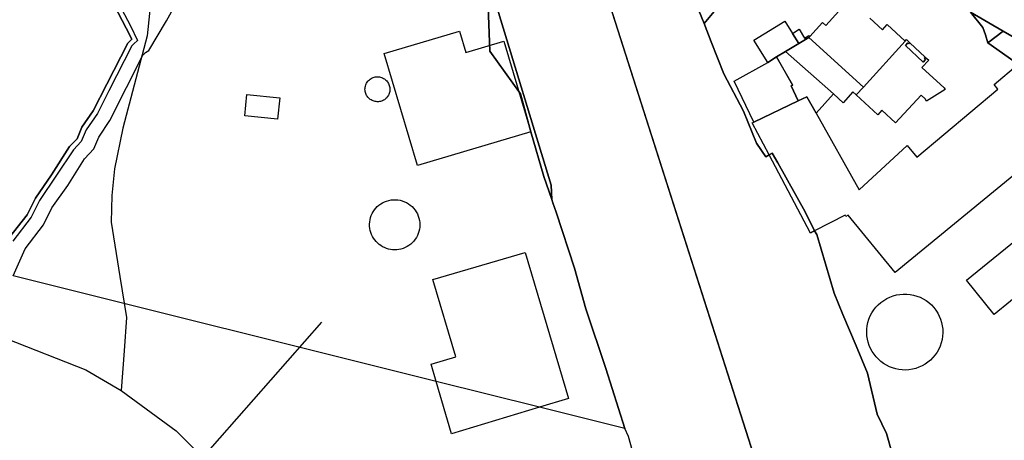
# Model space of a CAD drawing. Extents: x 577960 to 582939, y 6017202 to 6023066.
# Tile 186 of 217: x 580892 to 581126, y 6021349 to 6021449. Entities that reach past the tile are written whole.
import ezdxf

# ---------------------------------------------------------------- set-up
doc = ezdxf.new("R2010")
doc.units = 0
doc.header["$MEASUREMENT"] = 0
doc.linetypes.add('D', pattern=[0])
for name, color, linetype in [('LI__FLUR', 7, 'D'), ('LI__GEB', 7, 'Continuous'), ('LI__STRASSE', 7, 'Continuous')]:
    doc.layers.add(name, color=color, linetype=linetype)

msp = doc.modelspace()

# ---------------------------------------------------------------- linework, layer by layer
at = {"layer": 'LI__FLUR', "color": 8, "linetype": 'D', "true_color": 0x808080}
for p, q in [((580906.285, 6021470.942), (580918.57, 6021447.63)), ((580917.541, 6021447.11), (580909.464, 6021462.435)), ((580909.464, 6021462.435), (580917.541, 6021447.11)), ((580927.097, 6021448.799), (580934.443, 6021461.954)), ((581003.986, 6021441.57), (581003.395, 6021457.963)), ((581003.395, 6021457.963), (581003.986, 6021441.57)), ((581030.447, 6021459.104), (581077.294, 6021312.451)), ((581077.294, 6021312.451), (581030.447, 6021459.104)), ((581054.934, 6021448.156), (581051.326, 6021457.143)), ((581051.326, 6021457.143), (581054.934, 6021448.156)), ((581061.079, 6021455.604), (581054.934, 6021448.156)), ((581054.934, 6021448.156), (581061.079, 6021455.604)), ((581005.204, 6021453.646), (581018.56, 6021409.702)), ((581018.56, 6021409.702), (581005.204, 6021453.646)), ((581118.318, 6021450.894), (581121.247, 6021447.266)), ((581121.247, 6021447.266), (581118.318, 6021450.894)), ((581118.318, 6021450.894), (581126.045, 6021446.366)), ((581126.045, 6021446.366), (581118.318, 6021450.894)), ((580922.919, 6021441.782), (580927.097, 6021448.799)), ((580918.83, 6021444.431), (580917.541, 6021447.11)), ((580917.541, 6021447.11), (580918.83, 6021444.431)), ((580918.57, 6021447.63), (580920.24, 6021444.161)), ((581056.634, 6021443.838), (581054.934, 6021448.156)), ((581054.934, 6021448.156), (581056.634, 6021443.838)), ((581121.247, 6021447.266), (581121.887, 6021445.526)), ((581121.887, 6021445.526), (581121.247, 6021447.266)), ((581122.377, 6021443.577), (581126.045, 6021446.366)), ((581126.045, 6021446.366), (581122.377, 6021443.577)), ((581126.045, 6021446.366), (581131.813, 6021442.977)), ((581131.813, 6021442.977), (581126.045, 6021446.366)), ((580912.903, 6021433.716), (580917.901, 6021443.542)), ((580917.901, 6021443.542), (580912.903, 6021433.716)), ((580917.901, 6021443.542), (580918.83, 6021444.431)), ((580918.83, 6021444.431), (580917.901, 6021443.542)), ((580920.24, 6021444.161), (580919.36, 6021443.332)), ((581059.593, 6021436.191), (581056.634, 6021443.838)), ((581056.634, 6021443.838), (581059.593, 6021436.191)), ((581121.887, 6021445.526), (581122.377, 6021443.577)), ((581122.377, 6021443.577), (581121.887, 6021445.526)), ((581122.377, 6021443.577), (581128.624, 6021439.219)), ((581128.624, 6021439.219), (581122.377, 6021443.577)), ((580918.83, 6021442.842), (580913.383, 6021432.126)), ((580919.36, 6021443.332), (580918.83, 6021442.842)), ((580921.789, 6021440.963), (580922.139, 6021441.292)), ((580922.139, 6021441.292), (580922.919, 6021441.782)), ((581011.293, 6021431.453), (581003.986, 6021441.57)), ((581003.986, 6021441.57), (581011.293, 6021431.453)), ((580913.613, 6021425.119), (580921.589, 6021440.773)), ((580921.589, 6021440.773), (580921.789, 6021440.963)), ((581064.341, 6021427.324), (581059.593, 6021436.191)), ((581059.593, 6021436.191), (581064.341, 6021427.324)), ((580909.694, 6021427.408), (580912.903, 6021433.716)), ((580912.903, 6021433.716), (580909.694, 6021427.408)), ((580913.383, 6021432.126), (580910.674, 6021426.798)), ((581013.712, 6021422.387), (581011.293, 6021431.453)), ((581011.293, 6021431.453), (581013.712, 6021422.387)), ((580906.996, 6021423.48), (580909.694, 6021427.408)), ((580909.694, 6021427.408), (580906.996, 6021423.48)), ((581067.39, 6021419.727), (581064.341, 6021427.324)), ((581064.341, 6021427.324), (581067.39, 6021419.727)), ((580910.674, 6021426.798), (580908.005, 6021422.91)), ((580910.984, 6021421.111), (580913.613, 6021425.119)), ((580905.876, 6021420.721), (580906.996, 6021423.48)), ((580906.996, 6021423.48), (580905.876, 6021420.721)), ((580908.005, 6021422.91), (580906.846, 6021420.071)), ((580904.077, 6021418.882), (580905.876, 6021420.721)), ((580905.876, 6021420.721), (580904.077, 6021418.882)), ((580909.814, 6021418.332), (580910.984, 6021421.111)), ((581016.851, 6021411.781), (581013.712, 6021422.387)), ((581013.712, 6021422.387), (581016.851, 6021411.781)), ((580904.976, 6021418.142), (580896.94, 6021406.027)), ((580899.789, 6021412.144), (580904.077, 6021418.882)), ((580904.077, 6021418.882), (580899.789, 6021412.144)), ((580906.846, 6021420.071), (580904.976, 6021418.142)), ((580907.595, 6021415.983), (580909.814, 6021418.332)), ((581069.589, 6021416.478), (581067.39, 6021419.727)), ((581067.39, 6021419.727), (581069.589, 6021416.478)), ((580903.617, 6021409.615), (580907.595, 6021415.983)), ((581070.419, 6021416.898), (581069.589, 6021416.478)), ((581069.589, 6021416.478), (581070.419, 6021416.898)), ((581071.148, 6021417.328), (581070.419, 6021416.898)), ((581070.419, 6021416.898), (581071.148, 6021417.328)), ((581072.448, 6021414.999), (581071.148, 6021417.328)), ((581071.148, 6021417.328), (581072.448, 6021414.999)), ((581078.956, 6021403.393), (581072.448, 6021414.999)), ((581072.448, 6021414.999), (581078.956, 6021403.393)), ((580895.95, 6021406.607), (580899.789, 6021412.144)), ((580899.789, 6021412.144), (580895.95, 6021406.607)), ((581018.72, 6021406.283), (581016.851, 6021411.781)), ((581016.851, 6021411.781), (581018.72, 6021406.283)), ((580899.849, 6021404.307), (580903.617, 6021409.615)), ((581018.56, 6021409.702), (581018.72, 6021406.283)), ((581018.72, 6021406.283), (581018.56, 6021409.702)), ((580893.961, 6021402.678), (580895.95, 6021406.607)), ((580895.95, 6021406.607), (580893.961, 6021402.678)), ((581018.98, 6021405.503), (581018.72, 6021406.283)), ((581018.72, 6021406.283), (581018.98, 6021405.503)), ((580896.94, 6021406.027), (580894.941, 6021402.068)), ((580897.85, 6021400.279), (580899.849, 6021404.307)), ((581019.73, 6021403.254), (581018.98, 6021405.503)), ((581018.98, 6021405.503), (581019.73, 6021403.254)), ((580889.573, 6021397.021), (580893.961, 6021402.678)), ((580893.961, 6021402.678), (580889.573, 6021397.021)), ((580894.941, 6021402.068), (580890.563, 6021396.401)), ((581024.099, 6021389.939), (581019.73, 6021403.254)), ((581019.73, 6021403.254), (581024.099, 6021389.939)), ((581081.225, 6021398.845), (581078.956, 6021403.393)), ((581078.956, 6021403.393), (581081.225, 6021398.845)), ((580893.492, 6021394.541), (580897.85, 6021400.279)), ((581081.715, 6021397.955), (581081.225, 6021398.845)), ((581081.225, 6021398.845), (581081.715, 6021397.955)), ((581085.883, 6021384.04), (581081.715, 6021397.955)), ((581081.715, 6021397.955), (581085.883, 6021384.04)), ((580890.663, 6021388.164), (580893.492, 6021394.541)), ((581026.788, 6021380.303), (581024.099, 6021389.939)), ((581024.099, 6021389.939), (581026.788, 6021380.303)), ((580991.231, 6021363.005), (580890.663, 6021388.164)), ((581087.923, 6021378.902), (581085.883, 6021384.04)), ((581085.883, 6021384.04), (581087.923, 6021378.902)), ((581031.546, 6021366.068), (581026.788, 6021380.303)), ((581026.788, 6021380.303), (581031.546, 6021366.068)), ((581091.091, 6021371.495), (581087.923, 6021378.902)), ((581087.923, 6021378.902), (581091.091, 6021371.495)), ((581093.77, 6021364.987), (581091.091, 6021371.495)), ((581091.091, 6021371.495), (581093.77, 6021364.987)), ((581036.115, 6021351.773), (581031.546, 6021366.068)), ((581031.546, 6021366.068), (581036.115, 6021351.773)), ((581096.11, 6021355.221), (581093.77, 6021364.987)), ((581093.77, 6021364.987), (581096.11, 6021355.221)), ((581015.787, 6021356.86), (580991.231, 6021363.005)), ((581036.115, 6021351.773), (581015.787, 6021356.86)), ((581098.279, 6021350.653), (581096.11, 6021355.221)), ((581096.11, 6021355.221), (581098.279, 6021350.653)), ((581036.994, 6021349.874), (581036.115, 6021351.773)), ((581099.688, 6021345.845), (581098.279, 6021350.653)), ((581098.279, 6021350.653), (581099.688, 6021345.845)), ((581038.674, 6021343.656), (581036.994, 6021349.874))]:
    msp.add_line(p, q, dxfattribs=at)
at = {"layer": 'LI__GEB', "color": 5, "linetype": 'D', "true_color": 0x0000ff}
for p, q in [((581083.872, 6021447.746), (581086.968, 6021451.146)), ((581066.795, 6021444.205), (581074.143, 6021448.764)), ((581074.143, 6021448.764), (581075.961, 6021445.833)), ((581080.066, 6021445.058), (581083.123, 6021448.426)), ((581083.123, 6021448.426), (581083.872, 6021447.746)), ((581094.375, 6021449.454), (581097.347, 6021446.676)), ((580978.896, 6021441.041), (580996.788, 6021446.338)), ((580996.788, 6021446.338), (580998.278, 6021441.31)), ((581075.961, 6021445.833), (581077.515, 6021446.798)), ((581077.515, 6021446.798), (581078.812, 6021444.709)), ((581097.347, 6021446.676), (581098.506, 6021447.916)), ((581098.506, 6021447.916), (581102.745, 6021443.967)), ((580998.278, 6021441.31), (581007.324, 6021443.989)), ((581007.324, 6021443.989), (581013.712, 6021422.387)), ((581070.068, 6021438.93), (581066.795, 6021444.205)), ((581077.437, 6021443.455), (581075.961, 6021445.833)), ((581075.961, 6021445.833), (581077.437, 6021443.455)), ((581079.874, 6021444.847), (581077.437, 6021443.455)), ((581077.437, 6021443.455), (581079.874, 6021444.847)), ((581078.812, 6021444.709), (581079.874, 6021445.367)), ((581079.874, 6021445.367), (581080.066, 6021445.058)), ((581080.066, 6021445.058), (581079.874, 6021444.847)), ((581079.874, 6021444.847), (581080.066, 6021445.058)), ((581079.874, 6021444.847), (581092.819, 6021433.061)), ((581092.819, 6021433.061), (581079.874, 6021444.847)), ((581092.819, 6021433.061), (581102.745, 6021443.967)), ((581102.745, 6021443.967), (581092.819, 6021433.061)), ((581102.745, 6021443.967), (581103.085, 6021444.337)), ((581103.354, 6021443.577), (581102.795, 6021442.968)), ((581103.085, 6021444.337), (581103.884, 6021443.597)), ((581103.634, 6021443.327), (581103.354, 6021443.577)), ((581103.884, 6021443.597), (581103.634, 6021443.327)), ((581074.28, 6021441.517), (581072.18, 6021440.227)), ((581074.28, 6021441.517), (581077.437, 6021443.455)), ((581077.437, 6021443.455), (581074.28, 6021441.517)), ((581085.69, 6021431.469), (581074.28, 6021441.517)), ((581102.795, 6021442.968), (581107.013, 6021439.019)), ((580986.763, 6021414.421), (580978.896, 6021441.041)), ((581062.093, 6021434.486), (581070.068, 6021438.93)), ((581070.068, 6021438.93), (581072.18, 6021440.227)), ((581072.18, 6021440.227), (581070.068, 6021438.93)), ((581072.18, 6021440.227), (581075.964, 6021433.512)), ((581108.353, 6021439.439), (581106.733, 6021437.699)), ((581107.013, 6021439.019), (581107.593, 6021439.649)), ((581107.293, 6021439.939), (581107.533, 6021440.199)), ((581107.593, 6021439.649), (581107.293, 6021439.939)), ((581107.533, 6021440.199), (581108.353, 6021439.439)), ((581106.733, 6021437.699), (581112.031, 6021432.881)), ((581123.886, 6021433.661), (581129.521, 6021438.406)), ((581066.752, 6021424.713), (581062.093, 6021434.486)), ((581075.964, 6021433.512), (581075.625, 6021433.35)), ((581075.625, 6021433.35), (581077.337, 6021429.758)), ((581090.342, 6021431.889), (581088, 6021429.344)), ((581091.1, 6021431.192), (581090.342, 6021431.889)), ((581091.1, 6021431.192), (581092.819, 6021433.061)), ((581092.819, 6021433.061), (581091.1, 6021431.192)), ((581105.514, 6021416.378), (581124.806, 6021432.561)), ((581112.271, 6021432.451), (581107.853, 6021429.673)), ((581112.031, 6021432.881), (581112.271, 6021432.451)), ((581124.806, 6021432.561), (581123.886, 6021433.661)), ((580945.76, 6021426.197), (580946.249, 6021431.275)), ((580946.249, 6021431.275), (580954.036, 6021430.516)), ((580954.036, 6021430.516), (580953.536, 6021425.437)), ((581077.337, 6021429.758), (581066.752, 6021424.713)), ((581066.752, 6021424.713), (581077.337, 6021429.758)), ((581077.337, 6021429.758), (581079.403, 6021430.743)), ((581079.403, 6021430.743), (581081.579, 6021426.863)), ((581088, 6021429.344), (581085.69, 6021431.469)), ((581096.228, 6021426.474), (581091.1, 6021431.192)), ((581106.523, 6021431.162), (581100.436, 6021424.565)), ((581107.493, 6021430.232), (581106.523, 6021431.162)), ((581107.853, 6021429.673), (581107.493, 6021430.232)), ((581097.197, 6021427.534), (581096.228, 6021426.474)), ((581100.436, 6021424.565), (581097.197, 6021427.534)), ((580953.536, 6021425.437), (580945.76, 6021426.197)), ((581081.579, 6021426.863), (581091.8, 6021408.631)), ((581066.4, 6021424.545), (581066.752, 6021424.713)), ((581070.419, 6021416.898), (581066.4, 6021424.545)), ((581013.712, 6021422.387), (580986.763, 6021414.421)), ((581091.8, 6021408.631), (581103.195, 6021419.147)), ((581103.195, 6021419.147), (581105.514, 6021416.378)), ((581080.215, 6021398.315), (581070.419, 6021416.898)), ((581135.242, 6021417.597), (581100.407, 6021388.898)), ((581088.472, 6021402.593), (581081.225, 6021398.845)), ((581088.642, 6021402.263), (581088.472, 6021402.593)), ((581089.171, 6021402.543), (581088.642, 6021402.263)), ((581100.407, 6021388.898), (581089.171, 6021402.543)), ((581117.31, 6021387.079), (581136.032, 6021402.342)), ((581152.195, 6021402.012), (581123.928, 6021378.962)), ((581081.225, 6021398.845), (581080.215, 6021398.315)), ((580990.463, 6021387.269), (581012.416, 6021393.664)), ((581012.416, 6021393.664), (581022.677, 6021358.955)), ((580995.894, 6021368.823), (580990.463, 6021387.269)), ((581123.928, 6021378.962), (581117.31, 6021387.079)), ((580990.027, 6021367.09), (580995.894, 6021368.823)), ((580991.231, 6021363.005), (580990.027, 6021367.09)), ((580994.913, 6021350.514), (580991.231, 6021363.005)), ((581022.677, 6021358.955), (581015.787, 6021356.86)), ((581015.787, 6021356.86), (580994.913, 6021350.514))]:
    msp.add_line(p, q, dxfattribs=at)
at = {"layer": 'LI__GEB', "color": 5, "linetype": 'D', "true_color": 0x0100ff}
for p, q in [((581102.795, 6021442.968), (581103.354, 6021443.577)), ((581103.354, 6021443.577), (581103.634, 6021443.327)), ((581103.634, 6021443.327), (581103.884, 6021443.597)), ((581103.884, 6021443.597), (581107.533, 6021440.199)), ((581072.18, 6021440.227), (581074.28, 6021441.517)), ((581074.28, 6021441.517), (581085.69, 6021431.469)), ((581107.013, 6021439.019), (581102.795, 6021442.968)), ((581076.031, 6021433.543), (581072.18, 6021440.227)), ((581107.593, 6021439.649), (581107.013, 6021439.019)), ((581107.533, 6021440.199), (581107.293, 6021439.939)), ((581107.293, 6021439.939), (581107.593, 6021439.649)), ((580974.697, 6021434.019), (580974.836, 6021434.238)), ((580974.836, 6021434.238), (580974.994, 6021434.444)), ((580974.994, 6021434.444), (580975.169, 6021434.635)), ((580975.169, 6021434.635), (580975.36, 6021434.81)), ((580975.36, 6021434.81), (580975.566, 6021434.968)), ((580975.566, 6021434.968), (580975.784, 6021435.107)), ((580975.784, 6021435.107), (580976.014, 6021435.227)), ((580976.014, 6021435.227), (580976.254, 6021435.327)), ((580976.254, 6021435.327), (580976.501, 6021435.405)), ((580976.501, 6021435.405), (580976.754, 6021435.461)), ((580976.754, 6021435.461), (580977.011, 6021435.496)), ((580977.011, 6021435.496), (580977.27, 6021435.507)), ((580977.27, 6021435.507), (580977.529, 6021435.496)), ((580977.529, 6021435.496), (580977.786, 6021435.463)), ((580977.786, 6021435.463), (580978.026, 6021435.409)), ((580978.026, 6021435.409), (580978.261, 6021435.335)), ((580978.261, 6021435.335), (580978.489, 6021435.242)), ((580978.489, 6021435.242), (580978.709, 6021435.13)), ((580978.709, 6021435.13), (580978.919, 6021435.001)), ((580978.919, 6021435.001), (580979.117, 6021434.855)), ((580979.117, 6021434.855), (580979.302, 6021434.693)), ((580979.302, 6021434.693), (580979.474, 6021434.516)), ((580979.474, 6021434.516), (580979.63, 6021434.326)), ((580979.63, 6021434.326), (580979.77, 6021434.123)), ((580974.298, 6021432.534), (580974.31, 6021432.793)), ((580974.312, 6021432.279), (580974.298, 6021432.534)), ((580974.31, 6021432.793), (580974.344, 6021433.05)), ((580974.348, 6021432.025), (580974.312, 6021432.279)), ((580974.344, 6021433.05), (580974.4, 6021433.303)), ((580974.405, 6021431.776), (580974.348, 6021432.025)), ((580974.4, 6021433.303), (580974.478, 6021433.55)), ((580974.478, 6021433.55), (580974.577, 6021433.79)), ((580974.577, 6021433.79), (580974.697, 6021434.019)), ((580979.77, 6021434.123), (580979.893, 6021433.91)), ((580979.893, 6021433.91), (580979.998, 6021433.688)), ((580979.998, 6021433.688), (580980.084, 6021433.457)), ((580980.084, 6021433.457), (580980.151, 6021433.22)), ((580980.193, 6021432.013), (580980.143, 6021431.777)), ((580980.151, 6021433.22), (580980.198, 6021432.979)), ((580980.223, 6021432.252), (580980.193, 6021432.013)), ((580980.198, 6021432.979), (580980.225, 6021432.734)), ((580980.234, 6021432.493), (580980.223, 6021432.252)), ((580980.225, 6021432.734), (580980.234, 6021432.493)), ((581075.625, 6021433.35), (581076.031, 6021433.543)), ((581077.337, 6021429.758), (581075.625, 6021433.35)), ((580974.483, 6021431.532), (580974.405, 6021431.776)), ((580974.582, 6021431.296), (580974.483, 6021431.532)), ((580974.7, 6021431.069), (580974.582, 6021431.296)), ((580974.838, 6021430.854), (580974.7, 6021431.069)), ((580974.993, 6021430.65), (580974.838, 6021430.854)), ((580975.165, 6021430.461), (580974.993, 6021430.65)), ((580975.353, 6021430.287), (580975.165, 6021430.461)), ((580975.555, 6021430.13), (580975.353, 6021430.287)), ((580975.769, 6021429.99), (580975.555, 6021430.13)), ((580975.994, 6021429.869), (580975.769, 6021429.99)), ((580976.229, 6021429.768), (580975.994, 6021429.869)), ((580976.472, 6021429.688), (580976.229, 6021429.768)), ((580976.721, 6021429.628), (580976.472, 6021429.688)), ((580976.974, 6021429.59), (580976.721, 6021429.628)), ((580977.229, 6021429.573), (580976.974, 6021429.59)), ((580977.485, 6021429.578), (580977.229, 6021429.573)), ((580977.739, 6021429.605), (580977.485, 6021429.578)), ((580977.99, 6021429.654), (580977.739, 6021429.605)), ((580978.236, 6021429.724), (580977.99, 6021429.654)), ((580978.475, 6021429.814), (580978.236, 6021429.724)), ((580978.706, 6021429.925), (580978.475, 6021429.814)), ((580978.912, 6021430.049), (580978.706, 6021429.925)), ((580979.108, 6021430.19), (580978.912, 6021430.049)), ((580979.292, 6021430.346), (580979.108, 6021430.19)), ((580979.462, 6021430.517), (580979.292, 6021430.346)), ((580979.617, 6021430.702), (580979.462, 6021430.517)), ((580979.757, 6021430.898), (580979.617, 6021430.702)), ((580979.88, 6021431.105), (580979.757, 6021430.898)), ((580979.986, 6021431.322), (580979.88, 6021431.105)), ((580980.074, 6021431.546), (580979.986, 6021431.322)), ((580980.143, 6021431.777), (580980.074, 6021431.546)), ((581079.403, 6021430.743), (581077.337, 6021429.758)), ((581081.579, 6021426.863), (581079.403, 6021430.743)), ((581085.69, 6021431.469), (581081.579, 6021426.863)), ((580979.452, 6021405.939), (580979.972, 6021406.089)), ((580979.972, 6021406.089), (580980.504, 6021406.19)), ((580980.504, 6021406.19), (580981.042, 6021406.243)), ((580981.042, 6021406.243), (580981.584, 6021406.248)), ((580981.584, 6021406.248), (580982.123, 6021406.204)), ((580982.123, 6021406.204), (580982.656, 6021406.111)), ((580982.656, 6021406.111), (580983.179, 6021405.97)), ((580976.269, 6021403.4), (580976.556, 6021403.828)), ((580976.556, 6021403.828), (580976.88, 6021404.23)), ((580976.88, 6021404.23), (580977.238, 6021404.603)), ((580977.238, 6021404.603), (580977.626, 6021404.943)), ((580977.626, 6021404.943), (580978.043, 6021405.248)), ((580978.043, 6021405.248), (580978.484, 6021405.516)), ((580978.484, 6021405.516), (580978.947, 6021405.744)), ((580978.947, 6021405.744), (580979.452, 6021405.939)), ((580983.179, 6021405.97), (580983.687, 6021405.783)), ((580983.687, 6021405.783), (580984.176, 6021405.551)), ((580984.176, 6021405.551), (580984.642, 6021405.276)), ((580984.642, 6021405.276), (580985.081, 6021404.96)), ((580985.081, 6021404.96), (580985.49, 6021404.605)), ((580985.49, 6021404.605), (580985.866, 6021404.215)), ((580985.866, 6021404.215), (580986.205, 6021403.793)), ((580986.205, 6021403.793), (580986.504, 6021403.342)), ((580975.436, 6021400.978), (580975.517, 6021401.488)), ((580975.517, 6021401.488), (580975.642, 6021401.988)), ((580975.642, 6021401.988), (580975.81, 6021402.476)), ((580975.81, 6021402.476), (580976.019, 6021402.948)), ((580976.019, 6021402.948), (580976.269, 6021403.4)), ((580986.504, 6021403.342), (580986.761, 6021402.866)), ((580986.761, 6021402.866), (580986.975, 6021402.368)), ((580986.975, 6021402.368), (580987.142, 6021401.854)), ((580987.142, 6021401.854), (580987.263, 6021401.326)), ((580975.4, 6021400.463), (580975.436, 6021400.978)), ((580975.408, 6021399.947), (580975.4, 6021400.463)), ((580975.461, 6021399.434), (580975.408, 6021399.947)), ((580975.558, 6021398.927), (580975.461, 6021399.434)), ((580987.257, 6021399.232), (580987.141, 6021398.719)), ((580987.328, 6021399.753), (580987.257, 6021399.232)), ((580987.263, 6021401.326), (580987.331, 6021400.804)), ((580987.352, 6021400.279), (580987.328, 6021399.753)), ((580987.331, 6021400.804), (580987.352, 6021400.279)), ((580975.696, 6021398.447), (580975.558, 6021398.927)), ((580975.874, 6021397.98), (580975.696, 6021398.447)), ((580976.089, 6021397.53), (580975.874, 6021397.98)), ((580976.341, 6021397.098), (580976.089, 6021397.53)), ((580976.628, 6021396.69), (580976.341, 6021397.098)), ((580986.244, 6021396.826), (580985.92, 6021396.411)), ((580986.53, 6021397.268), (580986.244, 6021396.826)), ((580986.776, 6021397.733), (580986.53, 6021397.268)), ((580986.98, 6021398.218), (580986.776, 6021397.733)), ((580987.141, 6021398.719), (580986.98, 6021398.218)), ((580976.948, 6021396.306), (580976.628, 6021396.69)), ((580977.298, 6021395.95), (580976.948, 6021396.306)), ((580977.677, 6021395.625), (580977.298, 6021395.95)), ((580978.082, 6021395.332), (580977.677, 6021395.625)), ((580978.509, 6021395.073), (580978.082, 6021395.332)), ((580978.956, 6021394.851), (580978.509, 6021395.073)), ((580979.421, 6021394.666), (580978.956, 6021394.851)), ((580979.899, 6021394.521), (580979.421, 6021394.666)), ((580980.387, 6021394.416), (580979.899, 6021394.521)), ((580980.882, 6021394.352), (580980.387, 6021394.416)), ((580982.376, 6021394.407), (580981.88, 6021394.347)), ((580982.866, 6021394.507), (580982.376, 6021394.407)), ((580983.345, 6021394.648), (580982.866, 6021394.507)), ((580983.834, 6021394.843), (580983.345, 6021394.648)), ((580984.303, 6021395.081), (580983.834, 6021394.843)), ((580984.75, 6021395.359), (580984.303, 6021395.081)), ((580985.17, 6021395.675), (580984.75, 6021395.359)), ((580985.562, 6021396.027), (580985.17, 6021395.675)), ((580985.92, 6021396.411), (580985.562, 6021396.027)), ((580981.381, 6021394.329), (580980.882, 6021394.352)), ((580981.88, 6021394.347), (580981.381, 6021394.329)), ((581097.644, 6021382.293), (581098.35, 6021382.717)), ((581098.35, 6021382.717), (581099.091, 6021383.075)), ((581099.091, 6021383.075), (581099.862, 6021383.364)), ((581099.862, 6021383.364), (581100.655, 6021383.582)), ((581100.655, 6021383.582), (581101.466, 6021383.727)), ((581101.466, 6021383.727), (581102.286, 6021383.798)), ((581102.286, 6021383.798), (581103.109, 6021383.793)), ((581103.109, 6021383.793), (581103.928, 6021383.714)), ((581103.928, 6021383.714), (581104.737, 6021383.561)), ((581104.737, 6021383.561), (581105.528, 6021383.335)), ((581105.528, 6021383.335), (581106.296, 6021383.038)), ((581106.296, 6021383.038), (581107.033, 6021382.672)), ((581107.033, 6021382.672), (581107.734, 6021382.241)), ((581095.29, 6021380.015), (581095.798, 6021380.663)), ((581095.798, 6021380.663), (581096.363, 6021381.261)), ((581096.363, 6021381.261), (581096.98, 6021381.806)), ((581096.98, 6021381.806), (581097.644, 6021382.293)), ((581107.734, 6021382.241), (581108.386, 6021381.753)), ((581108.386, 6021381.753), (581108.991, 6021381.209)), ((581108.991, 6021381.209), (581109.545, 6021380.612)), ((581109.545, 6021380.612), (581110.043, 6021379.968)), ((581094.146, 6021377.834), (581094.46, 6021378.595)), ((581094.46, 6021378.595), (581094.843, 6021379.324)), ((581094.843, 6021379.324), (581095.29, 6021380.015)), ((581110.043, 6021379.968), (581110.481, 6021379.281)), ((581110.481, 6021379.281), (581110.856, 6021378.558)), ((581110.856, 6021378.558), (581111.164, 6021377.805)), ((581093.639, 6021375.456), (581093.73, 6021376.243)), ((581093.73, 6021376.243), (581093.902, 6021377.048)), ((581093.902, 6021377.048), (581094.146, 6021377.834)), ((581111.164, 6021377.805), (581111.403, 6021377.026)), ((581111.403, 6021377.026), (581111.571, 6021376.229)), ((581111.571, 6021376.229), (581111.666, 6021375.421)), ((581093.617, 6021374.663), (581093.639, 6021375.456)), ((581093.664, 6021373.872), (581093.617, 6021374.663)), ((581093.78, 6021373.088), (581093.664, 6021373.872)), ((581111.638, 6021373.794), (581111.514, 6021372.989)), ((581111.689, 6021374.607), (581111.638, 6021373.794)), ((581111.666, 6021375.421), (581111.689, 6021374.607)), ((581093.963, 6021372.317), (581093.78, 6021373.088)), ((581094.214, 6021371.565), (581093.963, 6021372.317)), ((581094.529, 6021370.838), (581094.214, 6021371.565)), ((581111.052, 6021371.43), (581110.718, 6021370.687)), ((581111.318, 6021372.199), (581111.052, 6021371.43)), ((581111.514, 6021372.989), (581111.318, 6021372.199)), ((581094.906, 6021370.141), (581094.529, 6021370.838)), ((581095.342, 6021369.479), (581094.906, 6021370.141)), ((581095.835, 6021368.858), (581095.342, 6021369.479)), ((581096.38, 6021368.282), (581095.835, 6021368.858)), ((581109.336, 6021368.681), (581108.762, 6021368.104)), ((581109.856, 6021369.308), (581109.336, 6021368.681)), ((581110.318, 6021369.978), (581109.856, 6021369.308)), ((581110.718, 6021370.687), (581110.318, 6021369.978)), ((581096.973, 6021367.756), (581096.38, 6021368.282)), ((581097.609, 6021367.284), (581096.973, 6021367.756)), ((581098.285, 6021366.869), (581097.609, 6021367.284)), ((581098.994, 6021366.515), (581098.285, 6021366.869)), ((581099.731, 6021366.223), (581098.994, 6021366.515)), ((581106.021, 6021366.377), (581105.253, 6021366.108)), ((581106.762, 6021366.714), (581106.021, 6021366.377)), ((581107.469, 6021367.117), (581106.762, 6021366.714)), ((581108.138, 6021367.582), (581107.469, 6021367.117)), ((581108.762, 6021368.104), (581108.138, 6021367.582)), ((581100.491, 6021365.998), (581099.731, 6021366.223)), ((581101.267, 6021365.839), (581100.491, 6021365.998)), ((581102.055, 6021365.748), (581101.267, 6021365.839)), ((581102.847, 6021365.727), (581102.055, 6021365.748)), ((581103.659, 6021365.781), (581102.847, 6021365.727)), ((581104.463, 6021365.909), (581103.659, 6021365.781)), ((581105.253, 6021366.108), (581104.463, 6021365.909))]:
    msp.add_line(p, q, dxfattribs=at)
at = {"layer": 'LI__STRASSE', "color": 251, "linetype": 'D', "true_color": 0x646464}
for p, q in [((580923.694, 6021456.358), (580922.502, 6021445.227)), ((580922.502, 6021445.227), (580916.694, 6021423.301)), ((580916.694, 6021423.301), (580914.722, 6021413.636)), ((580914.722, 6021413.636), (580914.087, 6021407.286)), ((580914.087, 6021407.286), (580913.929, 6021400.936)), ((580913.929, 6021400.936), (580916.042, 6021387.948)), ((580916.042, 6021387.948), (580917.58, 6021378.235)), ((580917.58, 6021378.235), (580917.034, 6021370.291)), ((580935.761, 6021344.937), (580964.07, 6021377.085)), ((580889.02, 6021373.231), (580907.913, 6021365.753)), ((580917.034, 6021370.291), (580916.351, 6021360.849)), ((580907.913, 6021365.753), (580916.351, 6021360.849)), ((580916.351, 6021360.849), (580929.429, 6021351.269)), ((580929.429, 6021351.269), (580935.761, 6021344.937))]:
    msp.add_line(p, q, dxfattribs=at)

doc.saveas('drawing.dxf')
